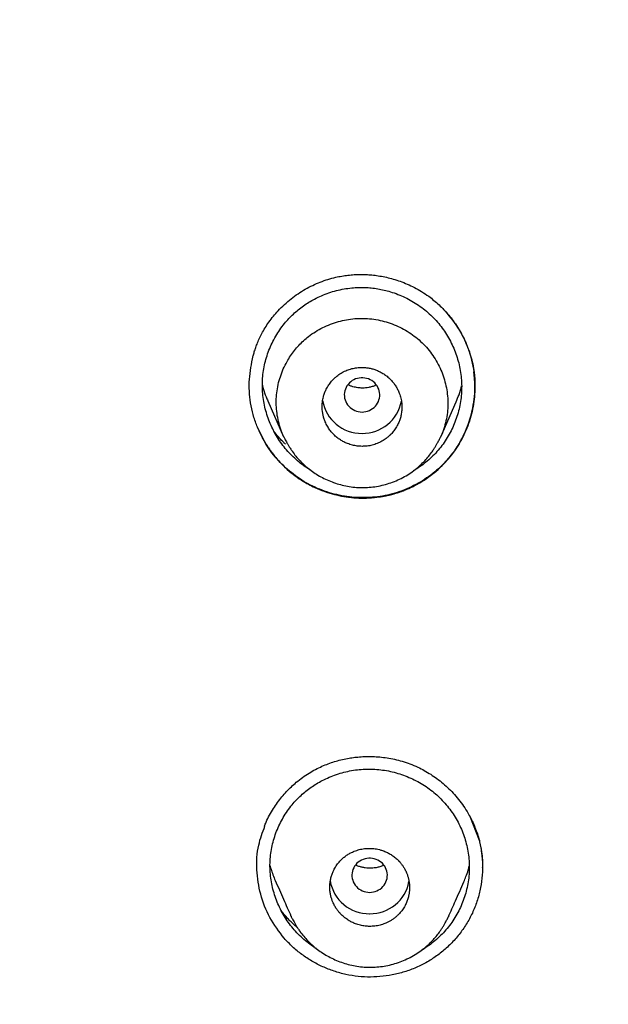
# Model space of a CAD drawing. Header units: millimetres. Extents: x 8 to 601, y 12 to 948.
# Tile 90 of 125: x 305 to 319, y 889 to 911. Entities that reach past the tile are written whole.
import ezdxf

# ---------------------------------------------------------------- set-up
doc = ezdxf.new("R2010")
doc.units = ezdxf.units.MM

msp = doc.modelspace()

# ---------------------------------------------------------------- linework, layer by layer
at = {"color": 7, "linetype": 'Continuous', "lineweight": 30}
for p, q in [((311.011, 902.797), (311.37, 901.982)), ((314.915, 901.981), (315.265, 902.773)), ((315.58, 893.395), (315.782, 892.873)), ((315.857, 892.258), (315.857, 892.265)), ((311.539, 891.156), (311.537, 891.16))]:
    msp.add_line(p, q, dxfattribs=at)
at = {"color": 7, "linetype": 'Continuous', "lineweight": 30, "flags": 128}
for points in [[(313.139, 902.543), (313.182, 902.546), (313.224, 902.552), (313.265, 902.563), (313.305, 902.578), (313.342, 902.597), (313.378, 902.62), (313.411, 902.646), (313.44, 902.675), (313.467, 902.708), (313.489, 902.742), (313.508, 902.779), (313.522, 902.818), (313.532, 902.858), (313.538, 902.899), (313.539, 902.94), (313.536, 902.981), (313.528, 903.021), (313.516, 903.061), (313.499, 903.099), (313.478, 903.135), (313.454, 903.168), (313.426, 903.199), (313.395, 903.227), (313.36, 903.252), (313.324, 903.273), (313.285, 903.29), (313.244, 903.302), (313.203, 903.311), (313.161, 903.316), (313.118, 903.316), (313.076, 903.311), (313.034, 903.302), (312.994, 903.29), (312.955, 903.273), (312.918, 903.252), (312.884, 903.227), (312.853, 903.199), (312.825, 903.168), (312.8, 903.135), (312.78, 903.099), (312.763, 903.061), (312.751, 903.021), (312.743, 902.981), (312.739, 902.94), (312.741, 902.899), (312.746, 902.858), (312.756, 902.818), (312.771, 902.779), (312.789, 902.742), (312.812, 902.708), (312.838, 902.675), (312.868, 902.646), (312.901, 902.62), (312.936, 902.597), (312.974, 902.578), (313.014, 902.563), (313.055, 902.552), (313.097, 902.546), (313.139, 902.543)], [(313.312, 891.694), (313.354, 891.696), (313.396, 891.703), (313.437, 891.714), (313.477, 891.729), (313.515, 891.748), (313.55, 891.77), (313.583, 891.797), (313.613, 891.826), (313.639, 891.858), (313.662, 891.893), (313.68, 891.93), (313.695, 891.969), (313.705, 892.009), (313.71, 892.05), (313.712, 892.091), (313.708, 892.132), (313.7, 892.172), (313.688, 892.212), (313.671, 892.249), (313.651, 892.285), (313.626, 892.319), (313.598, 892.35), (313.567, 892.378), (313.533, 892.402), (313.496, 892.423), (313.457, 892.44), (313.417, 892.453), (313.375, 892.462), (313.333, 892.466), (313.29, 892.466), (313.248, 892.462), (313.207, 892.453), (313.166, 892.44), (313.127, 892.423), (313.091, 892.402), (313.056, 892.378), (313.025, 892.35), (312.997, 892.319), (312.973, 892.285), (312.952, 892.249), (312.935, 892.212), (312.923, 892.172), (312.915, 892.132), (312.912, 892.091), (312.913, 892.05), (312.919, 892.009), (312.929, 891.969), (312.943, 891.93), (312.962, 891.893), (312.984, 891.858), (313.011, 891.826), (313.04, 891.797), (313.073, 891.77), (313.109, 891.748), (313.146, 891.729), (313.186, 891.714), (313.227, 891.703), (313.269, 891.696), (313.312, 891.694)]]:
    msp.add_lwpolyline(points, dxfattribs=at)
at = {"color": 7, "linetype": 'Continuous', "lineweight": 30}
for centre, radius, start, end in [((313.127, 902.951), 0.89, 189.7068, 270.802), ((313.151, 902.951), 0.891, 269.2351, 349.5955), ((313.299, 892.101), 0.89, 189.5164, 270.8042), ((313.324, 892.102), 0.891, 269.2376, 349.3783)]:
    msp.add_arc(centre, radius, start, end, dxfattribs=at)
for points, knots in [([(367.724, 842.606), (368.186, 843.834), (369.104, 846.279), (370.088, 850.049), (370.862, 853.83), (371.446, 857.622), (371.933, 861.808), (372.287, 866.387), (372.497, 871.352), (372.592, 876.9), (372.582, 883.029), (372.57, 889.759), (372.467, 896.508), (372.148, 903.286), (371.604, 908.942), (370.934, 913.465), (370.268, 916.863), (369.389, 920.247), (368.233, 923.591), (366.816, 926.668), (365.139, 929.432), (363.245, 931.847), (361.035, 933.992), (358.596, 935.846), (356.014, 937.444), (352.893, 939.047), (349.207, 940.568), (344.957, 941.937), (340.641, 943.02), (336.275, 943.847), (331.874, 944.416), (327.463, 944.74), (323.071, 944.867), (318.7, 944.878), (314.329, 944.865), (309.936, 944.738), (305.525, 944.416), (301.124, 943.848), (296.759, 943.02), (292.442, 941.939), (288.193, 940.568), (284.506, 939.048), (281.385, 937.445), (278.803, 935.848), (276.364, 933.992), (274.154, 931.848), (272.261, 929.432), (270.584, 926.668), (269.166, 923.592), (268.011, 920.247), (267.131, 916.863), (266.466, 913.465), (265.796, 908.942), (265.251, 903.286), (264.933, 896.508), (264.829, 889.759), (264.817, 883.029), (264.807, 876.449), (264.93, 869.996), (265.277, 863.671), (265.856, 858.212), (266.575, 853.627), (267.344, 849.914), (268.318, 846.213), (269.222, 843.812), (269.676, 842.606)], [0, 0, 0, 0, 0.01422, 0.028301, 0.042283, 0.056188, 0.070046, 0.088148, 0.106186, 0.124159, 0.148558, 0.172923, 0.197399, 0.221993, 0.24671, 0.259145, 0.27167, 0.284302, 0.297067, 0.309991, 0.320883, 0.3319, 0.342924, 0.353811, 0.364567, 0.375221, 0.391058, 0.40678, 0.422432, 0.438055, 0.453668, 0.469227, 0.484683, 0.500001, 0.515318, 0.530774, 0.546334, 0.561944, 0.577571, 0.59322, 0.608942, 0.624779, 0.635434, 0.646191, 0.657076, 0.668103, 0.679114, 0.690014, 0.702933, 0.7157, 0.728331, 0.740856, 0.753291, 0.778008, 0.802602, 0.827078, 0.851444, 0.875842, 0.898728, 0.921719, 0.944802, 0.958463, 0.9722, 0.986034, 1, 1, 1, 1]), ([(366.332, 842.728), (366.708, 843.715), (367.459, 845.689), (368.322, 848.729), (369.035, 851.799), (369.607, 854.894), (370.066, 858.003), (370.5, 861.715), (370.849, 866.034), (371.072, 870.955), (371.172, 876.1), (371.177, 881.465), (371.162, 887.054), (371.105, 892.646), (370.932, 898.243), (370.577, 903.84), (370.074, 908.492), (369.509, 912.198), (368.981, 914.964), (368.324, 917.709), (367.508, 920.417), (366.501, 923.069), (365.372, 925.421), (364.155, 927.464), (362.906, 929.211), (361.492, 930.837), (359.748, 932.485), (357.646, 934.094), (355.195, 935.625), (352.457, 937.048), (349.444, 938.344), (346.168, 939.5), (342.829, 940.466), (339.443, 941.262), (335.737, 941.953), (331.711, 942.482), (327.376, 942.809), (323.037, 942.941), (318.701, 942.955), (314.363, 942.94), (310.023, 942.807), (305.687, 942.482), (301.661, 941.953), (297.957, 941.263), (294.571, 940.467), (291.233, 939.499), (287.956, 938.343), (284.942, 937.048), (282.205, 935.625), (279.754, 934.094), (277.654, 932.484), (275.908, 930.838), (274.496, 929.211), (273.245, 927.464), (272.029, 925.42), (270.899, 923.069), (269.892, 920.417), (269.077, 917.709), (268.42, 914.965), (267.892, 912.198), (267.327, 908.493), (266.823, 903.84), (266.469, 898.244), (266.296, 892.647), (266.238, 887.054), (266.223, 881.465), (266.228, 876.175), (266.323, 871.179), (266.527, 866.482), (266.885, 861.789), (267.366, 857.69), (267.915, 854.186), (268.478, 851.272), (269.172, 848.382), (270.001, 845.519), (270.712, 843.659), (271.068, 842.728)], [0, 0, 0, 0, 0.011709, 0.0234, 0.035079, 0.046745, 0.058401, 0.070053, 0.08835, 0.106637, 0.124908, 0.145647, 0.166375, 0.187119, 0.207887, 0.228673, 0.249479, 0.259892, 0.270315, 0.28075, 0.291198, 0.301658, 0.31213, 0.319994, 0.327864, 0.335737, 0.343609, 0.354092, 0.364563, 0.37502, 0.38755, 0.400066, 0.41258, 0.425091, 0.437599, 0.45323, 0.468841, 0.484431, 0.499999, 0.515569, 0.531166, 0.546782, 0.562408, 0.574915, 0.587424, 0.599934, 0.612454, 0.624987, 0.635443, 0.645912, 0.656393, 0.664263, 0.672136, 0.680006, 0.687871, 0.698343, 0.708803, 0.71925, 0.729685, 0.740108, 0.750521, 0.771326, 0.792113, 0.81288, 0.833624, 0.854353, 0.875091, 0.892532, 0.909986, 0.927451, 0.944927, 0.955919, 0.966921, 0.977933, 0.988958, 1, 1, 1, 1]), ([(310.659, 903.719), (310.665, 903.744), (310.678, 903.797), (310.701, 903.882), (310.732, 903.978), (310.77, 904.083), (310.818, 904.197), (310.878, 904.319), (310.951, 904.447), (311.038, 904.578), (311.136, 904.707), (311.251, 904.84), (311.384, 904.973), (311.535, 905.101), (311.693, 905.216), (311.856, 905.318), (312.024, 905.406), (312.195, 905.48), (312.369, 905.541), (312.532, 905.585), (312.683, 905.615), (312.821, 905.635), (312.962, 905.647), (313.108, 905.652), (313.254, 905.648), (313.4, 905.636), (313.543, 905.616), (313.691, 905.587), (313.845, 905.548), (314.003, 905.497), (314.163, 905.433), (314.325, 905.356), (314.488, 905.265), (314.634, 905.166), (314.765, 905.065), (314.88, 904.963), (314.992, 904.852), (315.099, 904.732), (315.201, 904.601), (315.296, 904.461), (315.384, 904.312), (315.464, 904.154), (315.534, 903.987), (315.593, 903.811), (315.641, 903.628), (315.661, 903.503), (315.671, 903.439)], [0, 0, 0, 0, 0.011382, 0.024349, 0.038913, 0.055088, 0.072885, 0.092311, 0.113343, 0.135991, 0.159427, 0.182572, 0.211092, 0.239161, 0.266783, 0.29396, 0.320695, 0.346997, 0.37288, 0.398341, 0.418317, 0.43794, 0.457326, 0.477751, 0.499598, 0.518893, 0.539178, 0.560453, 0.582716, 0.605967, 0.630205, 0.655433, 0.681657, 0.708885, 0.729958, 0.751599, 0.773816, 0.796616, 0.820001, 0.843971, 0.868525, 0.893659, 0.919371, 0.94566, 0.972532, 1, 1, 1, 1]), ([(311.972, 901.235), (311.934, 901.258), (311.846, 901.312), (311.717, 901.41), (311.585, 901.526), (311.462, 901.652), (311.35, 901.787), (311.25, 901.931), (311.16, 902.083), (311.083, 902.24), (311.018, 902.403), (310.965, 902.57), (310.926, 902.741), (310.9, 902.913), (310.888, 903.087), (310.89, 903.261), (310.907, 903.435), (310.937, 903.606), (310.98, 903.775), (311.037, 903.94), (311.107, 904.1), (311.188, 904.255), (311.282, 904.403), (311.382, 904.536), (311.485, 904.654), (311.589, 904.758), (311.7, 904.854), (311.817, 904.943), (311.94, 905.024), (312.076, 905.101), (312.227, 905.173), (312.391, 905.237), (312.56, 905.288), (312.733, 905.326), (312.849, 905.34), (312.908, 905.347)], [0, 0, 0, 0, 0.023769, 0.055167, 0.086565, 0.117978, 0.149414, 0.180883, 0.212384, 0.243904, 0.27543, 0.306943, 0.33843, 0.369881, 0.401299, 0.432696, 0.464089, 0.495495, 0.526924, 0.558379, 0.589862, 0.621374, 0.652923, 0.684522, 0.710912, 0.737358, 0.763759, 0.79011, 0.816424, 0.84271, 0.87422, 0.905701, 0.937155, 0.968586, 1, 1, 1, 1]), ([(312.908, 905.347), (312.957, 905.351), (313.054, 905.359), (313.202, 905.358), (313.349, 905.348), (313.495, 905.328), (313.639, 905.299), (313.791, 905.258), (313.949, 905.203), (314.112, 905.133), (314.268, 905.05), (314.418, 904.956), (314.56, 904.851), (314.692, 904.735), (314.815, 904.609), (314.927, 904.474), (315.028, 904.331), (315.117, 904.18), (315.195, 904.023), (315.26, 903.861), (315.313, 903.694), (315.353, 903.523), (315.379, 903.349), (315.391, 903.174), (315.388, 902.998), (315.372, 902.823), (315.341, 902.651), (315.297, 902.482), (315.24, 902.316), (315.17, 902.156), (315.089, 902.002), (314.995, 901.854), (314.89, 901.715), (314.774, 901.584), (314.647, 901.462), (314.511, 901.352), (314.393, 901.268), (314.319, 901.226), (314.295, 901.213)], [0, 0, 0, 0, 0.0241248, 0.0482602, 0.0724031, 0.0965602, 0.1207358, 0.1449287, 0.1739736, 0.2030229, 0.2320616, 0.2610767, 0.2900602, 0.3190133, 0.3479465, 0.3768744, 0.4058147, 0.4347773, 0.4637664, 0.4927831, 0.5218288, 0.5509077, 0.5800302, 0.6092152, 0.6384435, 0.6676024, 0.6967071, 0.7257731, 0.7548085, 0.7838172, 0.8128016, 0.8417657, 0.8707181, 0.8996748, 0.9286444, 0.9576045, 0.9865717, 1, 1, 1, 1]), ([(314.973, 904.869), (315.087, 904.735), (315.32, 904.464), (315.512, 904.057), (315.621, 903.714), (315.651, 903.537), (315.666, 903.448)], [0, 0, 0, 0, 0.3271388, 0.662978, 0.8313648, 1, 1, 1, 1]), ([(311.369, 901.994), (311.358, 902.017), (311.322, 902.096), (311.276, 902.238), (311.232, 902.42), (311.207, 902.605), (311.2, 902.792), (311.212, 902.978), (311.243, 903.162), (311.293, 903.342), (311.36, 903.517), (311.438, 903.673), (311.524, 903.812), (311.612, 903.933), (311.71, 904.048), (311.817, 904.154), (311.942, 904.259), (312.087, 904.36), (312.252, 904.452), (312.425, 904.529), (312.604, 904.588), (312.789, 904.631), (312.977, 904.655), (313.168, 904.662), (313.295, 904.651), (313.359, 904.645)], [0, 0, 0, 0, 0.018373, 0.065151, 0.111869, 0.158529, 0.205143, 0.251745, 0.298391, 0.345114, 0.391906, 0.43874, 0.47622, 0.513692, 0.551149, 0.588597, 0.626058, 0.672824, 0.719501, 0.766132, 0.812753, 0.859396, 0.906104, 0.952942, 1, 1, 1, 1]), ([(313.359, 904.645), (313.422, 904.636), (313.548, 904.618), (313.732, 904.566), (313.91, 904.499), (314.08, 904.416), (314.242, 904.317), (314.393, 904.203), (314.531, 904.075), (314.657, 903.935), (314.767, 903.783), (314.862, 903.62), (314.941, 903.45), (315.003, 903.272), (315.047, 903.09), (315.073, 902.904), (315.081, 902.716), (315.069, 902.53), (315.038, 902.345), (314.987, 902.165), (314.947, 902.045), (314.919, 901.989), (314.918, 901.988)], [0, 0, 0, 0, 0.0529195, 0.1056597, 0.1582839, 0.2108256, 0.2633011, 0.3157225, 0.36811, 0.4205047, 0.4729585, 0.5254983, 0.5781197, 0.6307951, 0.6834889, 0.7361725, 0.7888398, 0.8415218, 0.8941722, 0.9467548, 0.9993088, 1, 1, 1, 1]), ([(310.791, 902.166), (310.758, 902.25), (310.694, 902.418), (310.612, 902.768), (310.571, 903.217), (310.634, 903.569), (310.665, 903.744)], [0, 0, 0, 0, 0.167519, 0.334694, 0.668159, 1, 1, 1, 1]), ([(313.139, 901.768), (313.178, 901.769), (313.256, 901.771), (313.371, 901.794), (313.464, 901.824), (313.536, 901.856), (313.588, 901.883), (313.639, 901.913), (313.687, 901.947), (313.733, 901.985), (313.787, 902.034), (313.846, 902.1), (313.908, 902.187), (313.957, 902.278), (313.994, 902.369), (314.015, 902.443), (314.027, 902.505), (314.034, 902.554), (314.038, 902.604), (314.04, 902.676), (314.034, 902.771), (314.011, 902.885), (313.976, 902.986), (313.935, 903.074), (313.889, 903.149), (313.837, 903.22), (313.776, 903.288), (313.706, 903.35), (313.63, 903.405), (313.551, 903.451), (313.469, 903.488), (313.386, 903.516), (313.303, 903.536), (313.221, 903.547), (313.128, 903.552), (313.023, 903.546), (312.908, 903.525), (312.815, 903.494), (312.743, 903.463), (312.691, 903.436), (312.64, 903.405), (312.592, 903.371), (312.545, 903.334), (312.492, 903.284), (312.432, 903.218), (312.37, 903.131), (312.321, 903.04), (312.284, 902.949), (312.258, 902.855), (312.246, 902.784), (312.242, 902.739), (312.241, 902.724), (312.24, 902.709), (312.24, 902.695), (312.239, 902.68), (312.239, 902.666), (312.239, 902.645), (312.24, 902.612), (312.244, 902.573), (312.249, 902.536), (312.253, 902.507), (312.26, 902.475), (312.268, 902.441), (312.278, 902.404), (312.291, 902.365), (312.309, 902.32), (312.331, 902.271), (312.357, 902.222), (312.385, 902.177), (312.414, 902.135), (312.443, 902.098), (312.472, 902.065), (312.514, 902.021), (312.572, 901.969), (312.649, 901.913), (312.728, 901.867), (312.819, 901.826), (312.92, 901.794), (313.03, 901.772), (313.103, 901.769), (313.139, 901.768)], [0, 0, 0, 0, 0.02052, 0.041156, 0.061912, 0.072341, 0.082802, 0.093294, 0.103818, 0.114374, 0.124963, 0.142726, 0.161714, 0.181929, 0.197902, 0.214566, 0.223161, 0.231929, 0.24087, 0.249985, 0.270806, 0.29163, 0.312458, 0.327945, 0.343518, 0.359176, 0.374921, 0.391936, 0.40855, 0.424764, 0.44058, 0.455997, 0.471016, 0.485639, 0.499867, 0.520405, 0.541056, 0.561823, 0.572256, 0.58272, 0.593214, 0.60374, 0.614296, 0.624884, 0.642774, 0.661835, 0.682068, 0.698019, 0.714631, 0.734019, 0.736621, 0.739238, 0.741868, 0.744513, 0.747172, 0.749846, 0.751949, 0.758161, 0.768042, 0.772771, 0.778033, 0.783827, 0.790154, 0.797013, 0.804404, 0.812328, 0.822835, 0.832817, 0.842272, 0.851201, 0.859604, 0.86748, 0.87483, 0.891959, 0.908663, 0.924943, 0.940801, 0.961281, 0.981013, 1, 1, 1, 1]), ([(310.791, 902.166), (310.858, 902.029), (310.991, 901.755), (311.279, 901.397), (311.622, 901.092), (312.015, 900.852), (312.445, 900.687), (312.898, 900.599), (313.358, 900.593), (313.813, 900.669), (314.245, 900.827), (314.641, 901.058), (314.989, 901.355), (315.276, 901.709), (315.492, 902.111), (315.634, 902.543), (315.703, 902.995), (315.679, 903.297), (315.666, 903.448)], [0, 0, 0, 0, 0.06287, 0.125224, 0.187483, 0.250076, 0.312738, 0.375081, 0.437398, 0.50004, 0.562761, 0.625161, 0.687446, 0.749866, 0.81245, 0.874992, 0.937486, 1, 1, 1, 1]), ([(310.791, 902.166), (310.831, 902.079), (310.911, 901.908), (311.063, 901.673), (311.233, 901.461), (311.439, 901.253), (311.681, 901.058), (311.96, 900.888), (312.291, 900.742), (312.669, 900.637), (313.081, 900.593), (313.461, 900.609), (313.817, 900.676), (314.162, 900.795), (314.505, 900.973), (314.839, 901.218), (315.111, 901.496), (315.317, 901.788), (315.468, 902.073), (315.575, 902.358), (315.645, 902.636), (315.682, 902.899), (315.694, 903.172), (315.676, 903.355), (315.666, 903.448)], [0, 0, 0, 0, 0.039384, 0.077691, 0.114916, 0.151042, 0.197466, 0.241926, 0.284536, 0.345053, 0.401304, 0.45307, 0.500289, 0.549175, 0.601909, 0.658485, 0.718889, 0.761372, 0.805637, 0.851667, 0.887335, 0.923953, 0.961504, 1, 1, 1, 1]), ([(315.666, 903.448), (315.678, 903.299), (315.702, 903), (315.635, 902.553), (315.496, 902.124), (315.282, 901.725), (314.998, 901.372), (314.653, 901.075), (314.26, 900.843), (313.83, 900.682), (313.375, 900.603), (312.911, 900.608), (312.455, 900.692), (312.022, 900.854), (311.627, 901.093), (311.283, 901.398), (310.992, 901.756), (310.858, 902.029), (310.791, 902.166)], [0, 0, 0, 0, 0.0619216, 0.1239993, 0.1861886, 0.2483862, 0.3105368, 0.3727645, 0.4351106, 0.4975596, 0.5602237, 0.6231892, 0.686229, 0.7490401, 0.8116527, 0.8743697, 0.9371732, 1, 1, 1, 1]), ([(315.671, 903.439), (315.675, 903.409), (315.682, 903.352), (315.687, 903.275), (315.689, 903.216), (315.69, 903.174), (315.689, 903.145), (315.689, 903.123), (315.689, 903.115), (315.688, 903.111)], [0, 0, 0, 0, 0.265197, 0.489362, 0.673146, 0.785119, 0.875735, 0.946398, 1, 1, 1, 1]), ([(310.891, 903.147), (310.896, 903.124), (310.918, 903.034), (310.958, 902.916), (311, 902.826), (311.012, 902.798)], [0, 0, 0, 0, 0.196999, 0.750369, 1, 1, 1, 1]), ([(313.463, 903.153), (313.458, 903.151), (313.428, 903.135), (313.37, 903.117), (313.293, 903.097), (313.221, 903.087), (313.155, 903.084), (313.096, 903.086), (313.042, 903.091), (312.988, 903.101), (312.93, 903.115), (312.872, 903.133), (312.835, 903.15), (312.819, 903.158)], [0, 0, 0, 0, 0.02401, 0.153561, 0.272835, 0.381936, 0.480947, 0.569952, 0.649051, 0.726725, 0.816273, 0.917926, 1, 1, 1, 1]), ([(315.262, 902.774), (315.286, 902.827), (315.338, 902.944), (315.37, 903.067), (315.388, 903.135)], [0, 0, 0, 0, 0.453934, 1, 1, 1, 1]), ([(311.41, 901.819), (311.393, 901.835), (311.352, 901.874), (311.293, 901.937), (311.234, 902.003), (311.187, 902.06), (311.161, 902.095), (311.15, 902.109)], [0, 0, 0, 0, 0.180121, 0.431087, 0.659117, 0.86154, 1, 1, 1, 1]), ([(311.367, 901.994), (311.371, 901.985), (311.379, 901.968), (311.396, 901.934), (311.418, 901.892), (311.446, 901.842), (311.479, 901.784), (311.519, 901.721), (311.573, 901.64), (311.647, 901.543), (311.741, 901.437), (311.845, 901.337), (311.958, 901.242), (312.08, 901.156), (312.212, 901.077), (312.351, 901.007), (312.499, 900.948), (312.653, 900.9), (312.811, 900.865), (312.974, 900.842), (313.138, 900.834), (313.304, 900.841), (313.469, 900.861), (313.632, 900.895), (313.792, 900.944), (313.948, 901.006), (314.099, 901.082), (314.241, 901.169), (314.369, 901.265), (314.482, 901.365), (314.58, 901.467), (314.664, 901.568), (314.729, 901.657), (314.778, 901.732), (314.815, 901.794), (314.844, 901.847), (314.869, 901.892), (314.889, 901.928), (314.906, 901.961), (314.914, 901.979), (314.919, 901.988)], [0, 0, 0, 0, 0.0069344, 0.0148446, 0.0258292, 0.0386103, 0.0533112, 0.0700246, 0.0882719, 0.119329, 0.1509757, 0.1831561, 0.2159041, 0.2492502, 0.2832219, 0.3178457, 0.3531388, 0.388843, 0.4248663, 0.4612417, 0.4977663, 0.5344007, 0.5711871, 0.6081561, 0.6453305, 0.6827298, 0.7203757, 0.7579442, 0.793771, 0.8274743, 0.8590118, 0.8884334, 0.9157698, 0.9328462, 0.9490074, 0.9640031, 0.9739959, 0.9831241, 0.9916871, 1, 1, 1, 1]), ([(310.938, 893.191), (310.95, 893.221), (310.983, 893.306), (311.05, 893.438), (311.136, 893.586), (311.229, 893.723), (311.329, 893.852), (311.433, 893.971), (311.542, 894.08), (311.663, 894.188), (311.796, 894.291), (311.941, 894.388), (312.087, 894.472), (312.232, 894.542), (312.375, 894.6), (312.517, 894.648), (312.662, 894.688), (312.805, 894.719), (312.947, 894.741), (313.085, 894.756), (313.231, 894.763), (313.384, 894.763), (313.542, 894.753), (313.707, 894.733), (313.876, 894.701), (314.049, 894.656), (314.225, 894.597), (314.392, 894.527), (314.548, 894.447), (314.692, 894.361), (314.834, 894.264), (314.972, 894.155), (315.105, 894.034), (315.232, 893.902), (315.352, 893.757), (315.463, 893.601), (315.555, 893.447), (315.631, 893.299), (315.692, 893.159), (315.745, 893.013), (315.774, 892.913), (315.788, 892.862)], [0, 0, 0, 0, 0.0157171, 0.0435647, 0.0707293, 0.0972023, 0.1229745, 0.148038, 0.1723872, 0.1960194, 0.2245507, 0.2519716, 0.2782971, 0.3035246, 0.3276172, 0.3505888, 0.3734872, 0.3979094, 0.4185616, 0.4402061, 0.4628454, 0.4864823, 0.5111207, 0.536767, 0.5634313, 0.5911311, 0.6198938, 0.6497521, 0.675337, 0.7015075, 0.7282844, 0.7556875, 0.7837358, 0.812448, 0.841843, 0.8719417, 0.9027688, 0.9263884, 0.950452, 0.9749805, 1, 1, 1, 1]), ([(312.11, 890.425), (312.085, 890.44), (312.01, 890.486), (311.893, 890.574), (311.76, 890.688), (311.638, 890.813), (311.525, 890.947), (311.424, 891.089), (311.335, 891.239), (311.257, 891.395), (311.191, 891.556), (311.138, 891.721), (311.099, 891.89), (311.072, 892.061), (311.06, 892.233), (311.062, 892.406), (311.079, 892.577), (311.109, 892.747), (311.153, 892.914), (311.209, 893.077), (311.279, 893.236), (311.36, 893.389), (311.454, 893.535), (311.554, 893.667), (311.657, 893.783), (311.761, 893.886), (311.872, 893.981), (311.989, 894.069), (312.112, 894.149), (312.248, 894.225), (312.398, 894.296), (312.562, 894.359), (312.731, 894.409), (312.903, 894.447), (313.019, 894.462), (313.078, 894.469)], [0, 0, 0, 0, 0.015925, 0.047573, 0.079222, 0.110888, 0.142578, 0.1743, 0.206053, 0.237825, 0.269602, 0.301366, 0.333103, 0.364804, 0.396472, 0.42812, 0.459761, 0.491415, 0.523092, 0.554797, 0.586533, 0.618302, 0.65011, 0.68197, 0.708578, 0.735246, 0.761867, 0.788434, 0.81496, 0.841457, 0.873219, 0.904951, 0.936655, 0.968336, 1, 1, 1, 1]), ([(313.078, 894.469), (313.136, 894.473), (313.253, 894.482), (313.43, 894.477), (313.605, 894.46), (313.779, 894.429), (313.951, 894.384), (314.118, 894.327), (314.28, 894.258), (314.437, 894.176), (314.587, 894.084), (314.729, 893.98), (314.861, 893.866), (314.984, 893.742), (315.097, 893.608), (315.198, 893.466), (315.288, 893.317), (315.366, 893.162), (315.432, 893.001), (315.485, 892.836), (315.525, 892.667), (315.551, 892.495), (315.563, 892.321), (315.561, 892.147), (315.544, 891.974), (315.514, 891.803), (315.47, 891.636), (315.413, 891.472), (315.343, 891.314), (315.261, 891.161), (315.168, 891.015), (315.063, 890.877), (314.947, 890.747), (314.82, 890.627), (314.684, 890.519), (314.576, 890.443), (314.512, 890.406), (314.499, 890.399)], [0, 0, 0, 0, 0.029116, 0.058248, 0.087395, 0.116569, 0.145769, 0.174986, 0.204206, 0.233414, 0.262597, 0.291747, 0.320865, 0.349964, 0.379059, 0.408169, 0.437302, 0.466462, 0.49565, 0.524865, 0.554113, 0.583403, 0.612754, 0.642151, 0.671479, 0.700754, 0.729992, 0.759201, 0.788385, 0.817545, 0.846685, 0.875812, 0.904939, 0.934077, 0.963205, 0.992342, 1, 1, 1, 1]), ([(311.383, 890.658), (311.268, 890.809), (311.037, 891.112), (310.833, 891.646), (310.746, 892.202), (310.775, 892.733), (310.894, 893.05), (310.947, 893.192)], [0, 0, 0, 0, 0.208799, 0.417069, 0.624829, 0.832184, 1, 1, 1, 1]), ([(315.782, 892.873), (315.803, 892.779), (315.845, 892.591), (315.864, 892.302), (315.852, 892.014), (315.806, 891.731), (315.729, 891.456), (315.62, 891.192), (315.48, 890.944), (315.314, 890.714), (315.123, 890.504), (314.91, 890.317), (314.678, 890.155), (314.429, 890.021), (314.167, 889.916), (313.894, 889.84), (313.615, 889.793), (313.333, 889.777), (313.052, 889.79), (312.775, 889.835), (312.507, 889.91), (312.25, 890.011), (312.005, 890.138), (311.778, 890.289), (311.567, 890.46), (311.444, 890.592), (311.383, 890.658)], [0, 0, 0, 0, 0.043294, 0.086493, 0.129586, 0.172538, 0.215308, 0.257882, 0.300317, 0.342636, 0.384814, 0.426812, 0.468607, 0.510212, 0.551798, 0.593384, 0.634899, 0.676273, 0.717452, 0.758422, 0.799173, 0.839707, 0.880041, 0.920185, 0.960158, 1, 1, 1, 1]), ([(313.312, 890.926), (313.351, 890.927), (313.43, 890.929), (313.547, 890.952), (313.644, 890.984), (313.722, 891.019), (313.784, 891.052), (313.842, 891.09), (313.898, 891.133), (313.958, 891.187), (314.022, 891.257), (314.085, 891.346), (314.134, 891.438), (314.169, 891.528), (314.188, 891.595), (314.198, 891.645), (314.203, 891.675), (314.207, 891.706), (314.21, 891.738), (314.211, 891.769), (314.212, 891.817), (314.209, 891.886), (314.199, 891.954), (314.187, 892.006), (314.179, 892.038), (314.169, 892.071), (314.157, 892.105), (314.137, 892.154), (314.109, 892.213), (314.071, 892.277), (314.039, 892.321), (314.017, 892.35), (314.003, 892.367), (313.99, 892.382), (313.978, 892.395), (313.967, 892.407), (313.957, 892.417), (313.928, 892.446), (313.876, 892.492), (313.797, 892.548), (313.715, 892.594), (313.638, 892.627), (313.566, 892.651), (313.501, 892.668), (313.436, 892.68), (313.374, 892.686), (313.293, 892.69), (313.193, 892.684), (313.077, 892.662), (312.974, 892.628), (312.885, 892.587), (312.81, 892.544), (312.739, 892.493), (312.669, 892.431), (312.601, 892.357), (312.538, 892.267), (312.489, 892.175), (312.454, 892.085), (312.435, 892.016), (312.424, 891.963), (312.419, 891.926), (312.415, 891.889), (312.412, 891.851), (312.411, 891.799), (312.415, 891.727), (312.425, 891.661), (312.435, 891.613), (312.442, 891.586), (312.45, 891.559), (312.459, 891.532), (312.469, 891.504), (312.488, 891.457), (312.517, 891.395), (312.559, 891.328), (312.595, 891.278), (312.624, 891.243), (312.642, 891.223), (312.653, 891.211), (312.659, 891.205), (312.663, 891.2), (312.668, 891.196), (312.671, 891.192), (312.697, 891.166), (312.748, 891.122), (312.828, 891.066), (312.909, 891.02), (313.001, 890.98), (313.101, 890.95), (313.208, 890.93), (313.278, 890.927), (313.312, 890.926)], [0, 0, 0, 0, 0.021004, 0.041933, 0.062788, 0.075271, 0.087729, 0.100161, 0.112567, 0.124948, 0.143768, 0.163391, 0.183817, 0.19967, 0.215976, 0.221515, 0.227104, 0.232743, 0.238433, 0.244173, 0.249963, 0.264504, 0.281344, 0.287114, 0.293111, 0.299336, 0.305788, 0.312467, 0.327796, 0.341159, 0.352556, 0.356839, 0.36076, 0.36432, 0.367518, 0.370356, 0.372831, 0.374946, 0.39271, 0.409861, 0.426399, 0.442324, 0.454624, 0.466532, 0.478047, 0.48917, 0.4999, 0.520989, 0.541973, 0.562852, 0.578449, 0.593988, 0.60947, 0.624895, 0.643903, 0.663636, 0.684094, 0.699919, 0.716152, 0.722763, 0.729438, 0.73618, 0.742987, 0.749859, 0.764734, 0.781641, 0.786407, 0.791313, 0.796358, 0.801542, 0.806867, 0.81233, 0.829144, 0.8434, 0.855097, 0.86219, 0.867842, 0.869407, 0.870811, 0.872055, 0.873139, 0.874063, 0.874827, 0.892742, 0.910009, 0.926628, 0.9426, 0.962883, 0.982016, 1, 1, 1, 1]), ([(315.788, 892.862), (315.798, 892.82), (315.817, 892.741), (315.836, 892.628), (315.849, 892.529), (315.856, 892.446), (315.859, 892.377), (315.86, 892.324), (315.86, 892.284), (315.86, 892.265), (315.86, 892.258)], [0, 0, 0, 0, 0.206748, 0.389757, 0.549169, 0.685118, 0.797767, 0.887371, 0.954406, 1, 1, 1, 1]), ([(311.063, 892.297), (311.067, 892.281), (311.082, 892.222), (311.116, 892.121), (311.151, 892.024), (311.176, 891.971), (311.181, 891.961)], [0, 0, 0, 0, 0.139486, 0.5043034, 0.9038717, 1, 1, 1, 1]), ([(313.633, 892.307), (313.617, 892.299), (313.574, 892.28), (313.501, 892.259), (313.423, 892.245), (313.35, 892.239), (313.283, 892.239), (313.212, 892.245), (313.14, 892.259), (313.066, 892.28), (313.017, 892.298), (312.993, 892.31), (312.993, 892.31)], [0, 0, 0, 0, 0.084529, 0.21346, 0.347471, 0.443206, 0.544135, 0.650387, 0.761694, 0.877744, 0.998687, 1, 1, 1, 1]), ([(315.439, 891.935), (315.455, 891.973), (315.492, 892.058), (315.532, 892.175), (315.553, 892.256), (315.56, 892.286)], [0, 0, 0, 0, 0.3299142, 0.7444259, 1, 1, 1, 1]), ([(311.18, 891.96), (311.243, 891.819), (311.362, 891.55), (311.479, 891.284), (311.534, 891.159)], [0, 0, 0, 0, 0.526148, 1, 1, 1, 1]), ([(315.09, 891.142), (315.143, 891.261), (315.258, 891.522), (315.376, 891.79), (315.44, 891.935)], [0, 0, 0, 0, 0.456429, 1, 1, 1, 1]), ([(311.683, 890.895), (311.68, 890.897), (311.645, 890.925), (311.583, 890.983), (311.499, 891.065), (311.426, 891.145), (311.366, 891.215), (311.332, 891.259), (311.318, 891.277)], [0, 0, 0, 0, 0.015986, 0.256854, 0.479236, 0.683223, 0.868864, 1, 1, 1, 1]), ([(311.537, 891.155), (311.541, 891.146), (311.55, 891.127), (311.568, 891.091), (311.591, 891.048), (311.62, 890.997), (311.654, 890.939), (311.694, 890.876), (311.749, 890.795), (311.822, 890.7), (311.917, 890.595), (312.021, 890.496), (312.134, 890.403), (312.257, 890.317), (312.388, 890.24), (312.527, 890.171), (312.674, 890.113), (312.827, 890.066), (312.985, 890.031), (313.147, 890.009), (313.311, 890.001), (313.476, 890.007), (313.64, 890.027), (313.802, 890.061), (313.962, 890.108), (314.118, 890.17), (314.268, 890.244), (314.409, 890.33), (314.538, 890.424), (314.651, 890.523), (314.749, 890.623), (314.833, 890.723), (314.898, 890.81), (314.947, 890.885), (314.984, 890.946), (315.014, 890.999), (315.04, 891.045), (315.06, 891.082), (315.078, 891.117), (315.088, 891.137), (315.093, 891.147)], [0, 0, 0, 0, 0.007295, 0.015541, 0.026864, 0.039895, 0.054745, 0.071505, 0.089726, 0.120735, 0.152324, 0.184432, 0.217095, 0.250343, 0.284207, 0.318712, 0.353876, 0.389444, 0.425322, 0.461545, 0.497914, 0.534392, 0.571022, 0.607837, 0.644863, 0.682121, 0.719636, 0.757085, 0.792812, 0.826429, 0.857891, 0.887248, 0.914528, 0.931572, 0.947703, 0.962722, 0.972886, 0.982311, 0.99126, 1, 1, 1, 1]), ([(315.092, 891.147), (315.092, 891.146), (315.091, 891.144), (315.091, 891.143), (315.09, 891.142)], [0, 0, 0, 0, 0.810296, 1, 1, 1, 1])]:
    msp.add_open_spline(points, degree=3, knots=knots, dxfattribs=at)

doc.saveas('drawing.dxf')
